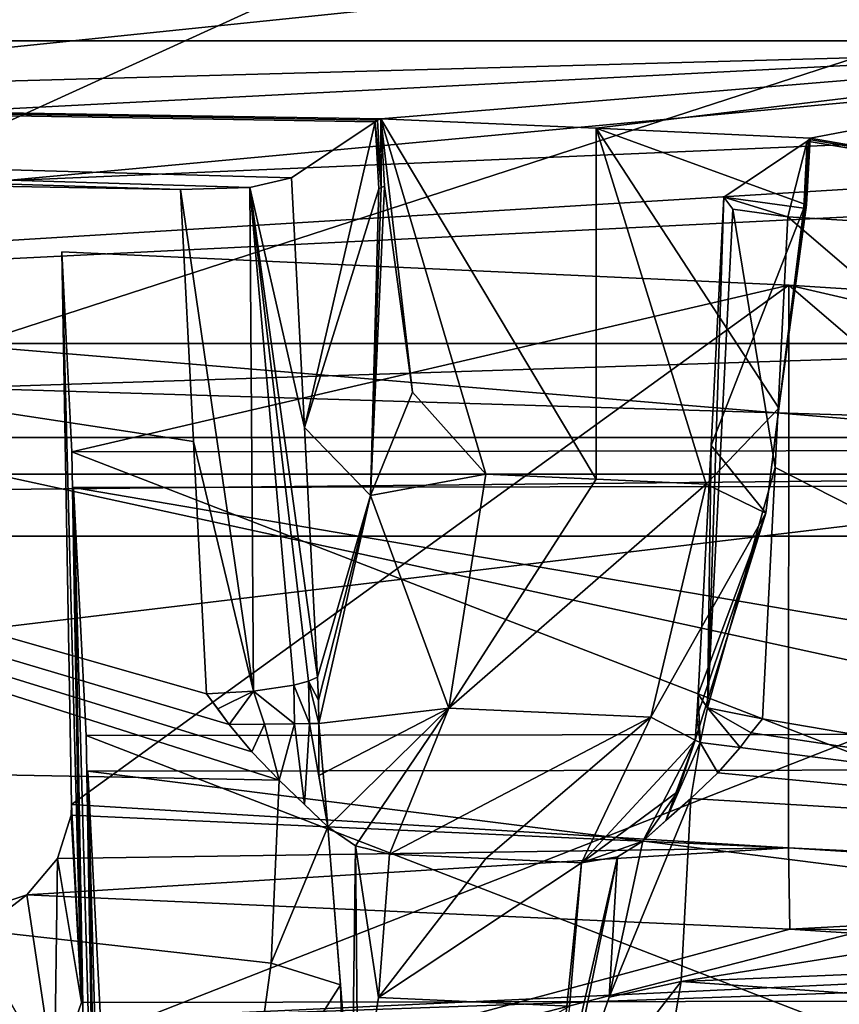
# Model space of a CAD drawing. Header units: millimetres. Extents: x -108 to 102, y -29 to 80.
# Tile 52 of 256: x -63.768 to -62.895, y 27.344 to 28.392. Entities that reach past the tile are written whole.
import ezdxf

# ---------------------------------------------------------------- set-up
doc = ezdxf.new("R2010")
doc.units = ezdxf.units.MM
doc.header["$LTSCALE"] = 65.185185
for name, color, linetype in [('1053', 7, 'CONTINUOUS'), ('1068', 7, 'CONTINUOUS'), ('115', 7, 'CONTINUOUS'), ('116', 7, 'CONTINUOUS'), ('1180', 7, 'CONTINUOUS'), ('1208', 7, 'CONTINUOUS'), ('121', 7, 'CONTINUOUS'), ('1213', 7, 'CONTINUOUS'), ('1226', 7, 'CONTINUOUS'), ('1498', 7, 'CONTINUOUS'), ('152', 7, 'CONTINUOUS'), ('1562', 7, 'CONTINUOUS'), ('158', 7, 'CONTINUOUS'), ('1580', 7, 'CONTINUOUS'), ('159', 7, 'CONTINUOUS'), ('1598', 7, 'CONTINUOUS'), ('1625', 7, 'CONTINUOUS'), ('164', 7, 'CONTINUOUS'), ('1695', 7, 'CONTINUOUS'), ('1704', 7, 'CONTINUOUS'), ('1768', 7, 'CONTINUOUS'), ('1769', 7, 'CONTINUOUS'), ('177', 7, 'CONTINUOUS'), ('181', 7, 'CONTINUOUS'), ('1842', 7, 'CONTINUOUS'), ('1848', 7, 'CONTINUOUS'), ('1907', 7, 'CONTINUOUS'), ('1952', 7, 'CONTINUOUS'), ('1965', 7, 'CONTINUOUS'), ('1989', 7, 'CONTINUOUS'), ('2073', 7, 'CONTINUOUS'), ('2180', 7, 'CONTINUOUS'), ('2194', 7, 'CONTINUOUS'), ('2242', 7, 'CONTINUOUS'), ('2275', 7, 'CONTINUOUS'), ('2286', 7, 'CONTINUOUS'), ('2327', 7, 'CONTINUOUS'), ('2388', 7, 'CONTINUOUS'), ('243', 7, 'CONTINUOUS'), ('249', 7, 'CONTINUOUS'), ('294', 7, 'CONTINUOUS'), ('327', 7, 'CONTINUOUS'), ('333', 7, 'CONTINUOUS'), ('351', 7, 'CONTINUOUS'), ('492', 7, 'CONTINUOUS'), ('499', 7, 'CONTINUOUS'), ('501', 7, 'CONTINUOUS'), ('574', 7, 'CONTINUOUS'), ('607', 7, 'CONTINUOUS'), ('621', 7, 'CONTINUOUS'), ('662', 7, 'CONTINUOUS'), ('722', 7, 'CONTINUOUS'), ('812', 7, 'CONTINUOUS'), ('825', 7, 'CONTINUOUS'), ('895', 7, 'CONTINUOUS'), ('995', 7, 'CONTINUOUS'), ('999', 7, 'CONTINUOUS')]:
    doc.layers.add(name, color=color, linetype=linetype)

msp = doc.modelspace()

# ---------------------------------------------------------------- linework, layer by layer
at = {"layer": '1053', "linetype": 'CONTINUOUS'}
for points in [[(-63.0533, 27.5626, 238.1404), (-63.0636, 27.3678, 238.1375), (-62.166, 27.5096, 237.8399), (-63.0533, 27.5626, 238.1404)], [(-63.0636, 27.3678, 238.1375), (-61.3158, 27.4407, 237.449), (-62.166, 27.5096, 237.8399), (-63.0636, 27.3678, 238.1375)], [(-61.3158, 27.4407, 237.449), (-63.0636, 27.3678, 238.1375), (-61.3336, 27.2464, 237.4492), (-61.3158, 27.4407, 237.449)], [(-63.0636, 27.3678, 238.1375), (-63.0936, 27.19, 238.0631), (-61.3336, 27.2464, 237.4492), (-63.0636, 27.3678, 238.1375)]]:
    msp.add_3dface(points, dxfattribs=at)
at = {"layer": '1068', "linetype": 'CONTINUOUS'}
for points in [[(-63.4782, 28.2239, 238.2366), (-63.4644, 27.9578, 238.2805), (-63.3892, 28.2836, 238.5754), (-63.4782, 28.2239, 238.2366)], [(-63.3892, 28.2836, 238.5754), (-63.4644, 27.9578, 238.2805), (-63.3855, 28.212, 238.5871), (-63.3892, 28.2836, 238.5754)], [(-63.3855, 28.212, 238.5871), (-63.4644, 27.9578, 238.2805), (-63.3942, 27.8854, 238.5439), (-63.3855, 28.212, 238.5871)], [(-63.4644, 27.9578, 238.2805), (-63.4506, 27.6921, 238.3242), (-63.3942, 27.8854, 238.5439), (-63.4644, 27.9578, 238.2805)], [(-63.3942, 27.8854, 238.5439), (-63.4506, 27.6921, 238.3242), (-63.4496, 27.6675, 238.3273), (-63.3942, 27.8854, 238.5439)], [(-63.4491, 27.6427, 238.3283), (-63.3942, 27.8854, 238.5439), (-63.4496, 27.6675, 238.3273), (-63.4491, 27.6427, 238.3283)]]:
    msp.add_3dface(points, dxfattribs=at)
at = {"layer": '115', "linetype": 'CONTINUOUS'}
for points in [[(-92.5, -10.5, 82.05), (-2.5, -10.5, 82.05), (-77.0303, 29.1675, 82.05), (-92.5, -10.5, 82.05)], [(-77.0303, 29.1675, 82.05), (-2.5, -10.5, 82.05), (-65.5001, 26, 82.05), (-77.0303, 29.1675, 82.05)], [(-65.5001, 26, 82.05), (-2.5, -10.5, 82.05), (-53.97, 29.1673, 82.05), (-65.5001, 26, 82.05)]]:
    msp.add_3dface(points, dxfattribs=at)
at = {"layer": '116', "linetype": 'CONTINUOUS'}
for points in [[(-92.5, -10.5, 80.05), (-2.5, 79.5, 80.05), (-2.5, -10.5, 80.05), (-92.5, -10.5, 80.05)], [(-2.5, 79.5, 80.05), (-92.5, -10.5, 80.05), (-61.3855, 28.8369, 80.05), (-2.5, 79.5, 80.05)], [(-61.3855, 28.8369, 80.05), (-92.5, -10.5, 80.05), (-65.5, 27.5, 80.05), (-61.3855, 28.8369, 80.05)]]:
    msp.add_3dface(points, dxfattribs=at)
at = {"layer": '1180', "linetype": 'CONTINUOUS'}
for points in [[(-63.7103, 27.8939, 236.3651), (-62.1895, 27.8962, 236.3782), (-63.6998, 27.3038, 236.4587), (-63.7103, 27.8939, 236.3651)], [(-62.1895, 27.8962, 236.3782), (-62.1998, 27.3061, 236.4716), (-63.6998, 27.3038, 236.4587), (-62.1895, 27.8962, 236.3782)]]:
    msp.add_3dface(points, dxfattribs=at)
at = {"layer": '1208', "linetype": 'CONTINUOUS'}
for points in [[(-63.0533, 27.5626, 238.1404), (-63.1043, 27.5174, 238.163), (-63.1401, 27.3513, 238.1556), (-63.0533, 27.5626, 238.1404)], [(-63.0636, 27.3678, 238.1375), (-63.0533, 27.5626, 238.1404), (-63.1401, 27.3513, 238.1556), (-63.0636, 27.3678, 238.1375)], [(-63.1043, 27.5174, 238.163), (-63.0533, 27.5626, 238.1404), (-63.0798, 27.5392, 238.1522), (-63.1043, 27.5174, 238.163)], [(-63.0936, 27.19, 238.0631), (-63.0636, 27.3678, 238.1375), (-63.1927, 27.2014, 238.0952), (-63.0936, 27.19, 238.0631)], [(-63.1927, 27.2014, 238.0952), (-63.0636, 27.3678, 238.1375), (-63.1401, 27.3513, 238.1556), (-63.1927, 27.2014, 238.0952)]]:
    msp.add_3dface(points, dxfattribs=at)
at = {"layer": '121', "linetype": 'CONTINUOUS'}
for points in [[(-61.3855, 28.8369, 80.05), (-65.5, 27.5, 80.05), (-61.3855, 28.8369, 82.05), (-61.3855, 28.8369, 80.05)], [(-61.3855, 28.8369, 82.05), (-65.5, 27.5, 80.05), (-65.5, 27.5, 82.05), (-61.3855, 28.8369, 82.05)]]:
    msp.add_3dface(points, dxfattribs=at)
at = {"layer": '1213', "linetype": 'CONTINUOUS'}
for points in [[(-63.7274, 27.4987, 237.8982), (-63.713, 27.5451, 237.8926), (-62.9493, 27.5101, 237.6939), (-63.7274, 27.4987, 237.8982)], [(-63.7602, 27.4603, 237.8983), (-63.7274, 27.4987, 237.8982), (-62.9493, 27.5101, 237.6939), (-63.7602, 27.4603, 237.8983)], [(-62.9476, 27.4234, 237.6887), (-63.7602, 27.4603, 237.8983), (-62.9493, 27.5101, 237.6939), (-62.9476, 27.4234, 237.6887)], [(-62.2077, 27.4629, 237.4263), (-62.9476, 27.4234, 237.6887), (-62.9493, 27.5101, 237.6939), (-62.2077, 27.4629, 237.4263)], [(-62.2077, 27.4629, 237.4263), (-62.1944, 27.4171, 237.4231), (-62.9476, 27.4234, 237.6887), (-62.2077, 27.4629, 237.4263)], [(-62.1944, 27.4171, 237.4231), (-62.1601, 27.3726, 237.401), (-62.9476, 27.4234, 237.6887), (-62.1944, 27.4171, 237.4231)]]:
    msp.add_3dface(points, dxfattribs=at)
at = {"layer": '1226', "linetype": 'CONTINUOUS'}
for points in [[(-63.7229, 28.1449, 237.789), (-63.7122, 27.9319, 236.5809), (-62.949, 28.1095, 237.5881), (-63.7229, 28.1449, 237.789)], [(-63.7122, 27.9319, 236.5809), (-62.1914, 27.9342, 236.594), (-62.949, 28.1095, 237.5881), (-63.7122, 27.9319, 236.5809)], [(-62.1914, 27.9342, 236.594), (-62.1978, 28.0616, 237.3165), (-62.949, 28.1095, 237.5881), (-62.1914, 27.9342, 236.594)]]:
    msp.add_3dface(points, dxfattribs=at)
at = {"layer": '1498', "linetype": 'CONTINUOUS'}
for points in [[(-63.4604, 27.6877, 238.3004), (-63.476, 27.6835, 238.28), (-63.4591, 27.6426, 238.304), (-63.4604, 27.6877, 238.3004)], [(-63.4506, 27.6921, 238.3242), (-63.4604, 27.6877, 238.3004), (-63.4496, 27.6675, 238.3273), (-63.4506, 27.6921, 238.3242)], [(-63.4604, 27.6877, 238.3004), (-63.4491, 27.6427, 238.3283), (-63.4496, 27.6675, 238.3273), (-63.4604, 27.6877, 238.3004)], [(-63.4491, 27.6427, 238.3283), (-63.4604, 27.6877, 238.3004), (-63.4591, 27.6426, 238.304), (-63.4491, 27.6427, 238.3283)], [(-63.5189, 27.6771, 238.2549), (-63.569, 27.6743, 238.2536), (-63.5569, 27.6582, 238.2537), (-63.5189, 27.6771, 238.2549)], [(-63.5447, 27.6416, 238.2539), (-63.5189, 27.6771, 238.2549), (-63.5569, 27.6582, 238.2537), (-63.5447, 27.6416, 238.2539)], [(-63.507, 27.642, 238.2617), (-63.5189, 27.6771, 238.2549), (-63.5447, 27.6416, 238.2539), (-63.507, 27.642, 238.2617)], [(-63.476, 27.6835, 238.28), (-63.5189, 27.6771, 238.2549), (-63.475, 27.6423, 238.2832), (-63.476, 27.6835, 238.28)], [(-63.475, 27.6423, 238.2832), (-63.5189, 27.6771, 238.2549), (-63.507, 27.642, 238.2617), (-63.475, 27.6423, 238.2832)], [(-63.4591, 27.6426, 238.304), (-63.476, 27.6835, 238.28), (-63.475, 27.6423, 238.2832), (-63.4591, 27.6426, 238.304)]]:
    msp.add_3dface(points, dxfattribs=at)
at = {"layer": '152', "color": 7, "linetype": 'CONTINUOUS', "true_color": 0x0303ff}
for points in [[(-65.5, 29.4613, 216.576), (-65.5, 28.2795, 216.7844), (-61.6834, 28.3845, 217.3797), (-65.5, 29.4613, 216.576)], [(-58.2409, 28.6891, 219.1072), (-65.5, 29.4613, 216.576), (-61.6834, 28.3845, 217.3797), (-58.2409, 28.6891, 219.1072)]]:
    msp.add_3dface(points, dxfattribs=at)
at = {"layer": '1562', "linetype": 'CONTINUOUS'}
for points in [[(-63.0487, 27.6248, 238.2264), (-63.0669, 27.5703, 238.2027), (-63.1043, 27.5174, 238.163), (-63.0487, 27.6248, 238.2264)], [(-63.0487, 27.6248, 238.2264), (-63.1043, 27.5174, 238.163), (-63.0798, 27.5392, 238.1522), (-63.0487, 27.6248, 238.2264)], [(-63.0434, 27.6224, 238.1626), (-63.0487, 27.6248, 238.2264), (-63.0798, 27.5392, 238.1522), (-63.0434, 27.6224, 238.1626)], [(-63.0533, 27.5626, 238.1404), (-63.0434, 27.6224, 238.1626), (-63.0798, 27.5392, 238.1522), (-63.0533, 27.5626, 238.1404)], [(-63.0434, 27.6224, 238.1626), (-63.0533, 27.5626, 238.1404), (-63.0246, 27.5902, 238.1272), (-63.0434, 27.6224, 238.1626)], [(-63.0008, 27.6172, 238.1153), (-63.0434, 27.6224, 238.1626), (-63.0246, 27.5902, 238.1272), (-63.0008, 27.6172, 238.1153)]]:
    msp.add_3dface(points, dxfattribs=at)
at = {"layer": '158', "color": 7, "linetype": 'CONTINUOUS', "true_color": 0x0303ff}
for points in [[(-65.5, 28, 94.05), (-65.5, 28.4, 94.45), (-61.9144, 29.565, 94.45), (-65.5, 28, 94.05)], [(-65.5, 28, 94.05), (-61.9144, 29.565, 94.45), (-61.6793, 29.2415, 94.05), (-65.5, 28, 94.05)]]:
    msp.add_3dface(points, dxfattribs=at)
at = {"layer": '1580', "linetype": 'CONTINUOUS'}
for points in [[(-62.2019, 27.3478, 236.7079), (-62.1914, 27.9342, 236.594), (-63.7122, 27.9319, 236.5809), (-62.2019, 27.3478, 236.7079)], [(-63.7019, 27.3455, 236.695), (-62.2019, 27.3478, 236.7079), (-63.7122, 27.9319, 236.5809), (-63.7019, 27.3455, 236.695)]]:
    msp.add_3dface(points, dxfattribs=at)
at = {"layer": '159', "color": 7, "linetype": 'CONTINUOUS', "true_color": 0x0303ff}
for points in [[(-65.5, 28, 82.55), (-65.5, 28, 94.05), (-61.6793, 29.2415, 94.05), (-65.5, 28, 82.55)], [(-65.5, 28, 82.55), (-61.6793, 29.2415, 94.05), (-61.6793, 29.2415, 82.55), (-65.5, 28, 82.55)]]:
    msp.add_3dface(points, dxfattribs=at)
at = {"layer": '1598', "linetype": 'CONTINUOUS'}
for points in [[(-63.2716, 27.499, 238.212), (-63.374, 27.5035, 238.2374), (-63.3856, 27.3507, 238.2164), (-63.2716, 27.499, 238.212)], [(-63.1695, 27.4943, 238.1853), (-63.2716, 27.499, 238.212), (-63.3856, 27.3507, 238.2164), (-63.1695, 27.4943, 238.1853)], [(-63.1695, 27.4943, 238.1853), (-63.3856, 27.3507, 238.2164), (-63.1822, 27.3416, 238.1646), (-63.1695, 27.4943, 238.1853)], [(-63.3856, 27.3507, 238.2164), (-63.4074, 27.2123, 238.151), (-63.1822, 27.3416, 238.1646), (-63.3856, 27.3507, 238.2164)]]:
    msp.add_3dface(points, dxfattribs=at)
at = {"layer": '1625', "linetype": 'CONTINUOUS'}
for points in [[(-62.9328, 28.1916, 238.4718), (-62.9292, 28.2629, 238.4582), (-62.9273, 28.2645, 238.467), (-62.9328, 28.1916, 238.4718)], [(-62.931, 28.1932, 238.4806), (-62.9328, 28.1916, 238.4718), (-62.9273, 28.2645, 238.467), (-62.931, 28.1932, 238.4806)], [(-62.9299, 28.1949, 238.4895), (-62.931, 28.1932, 238.4806), (-62.9262, 28.2661, 238.4758), (-62.9299, 28.1949, 238.4895)], [(-62.9262, 28.2661, 238.4758), (-62.931, 28.1932, 238.4806), (-62.9273, 28.2645, 238.467), (-62.9262, 28.2661, 238.4758)]]:
    msp.add_3dface(points, dxfattribs=at)
at = {"layer": '164', "linetype": 'CONTINUOUS'}
for points in [[(-61.3855, 28.8369, 82.05), (-65.5, 27.5, 82.05), (-61.6793, 29.2415, 82.55), (-61.3855, 28.8369, 82.05)], [(-65.5, 27.5, 82.05), (-65.5, 28, 82.55), (-61.6793, 29.2415, 82.55), (-65.5, 27.5, 82.05)]]:
    msp.add_3dface(points, dxfattribs=at)
at = {"layer": '1695', "linetype": 'CONTINUOUS'}
for points in [[(-63.5966, 28.2113, 238.1651), (-65.5777, 28.247, 238.3676), (-63.5828, 27.943, 238.2093), (-63.5966, 28.2113, 238.1651)], [(-63.569, 27.6743, 238.2536), (-63.5828, 27.943, 238.2093), (-65.5777, 28.247, 238.3676), (-63.569, 27.6743, 238.2536)], [(-63.5447, 27.6416, 238.2539), (-63.569, 27.6743, 238.2536), (-65.5777, 28.247, 238.3676), (-63.5447, 27.6416, 238.2539)], [(-63.5206, 27.6125, 238.2535), (-63.5447, 27.6416, 238.2539), (-65.5777, 28.247, 238.3676), (-63.5206, 27.6125, 238.2535)], [(-63.4914, 27.5823, 238.252), (-63.5206, 27.6125, 238.2535), (-65.5777, 28.247, 238.3676), (-63.4914, 27.5823, 238.252)], [(-65.5777, 27.6221, 238.4778), (-63.4914, 27.5823, 238.252), (-65.5777, 28.247, 238.3676), (-65.5777, 27.6221, 238.4778)], [(-63.569, 27.6743, 238.2536), (-63.5447, 27.6416, 238.2539), (-63.5569, 27.6582, 238.2537), (-63.569, 27.6743, 238.2536)]]:
    msp.add_3dface(points, dxfattribs=at)
at = {"layer": '1704', "linetype": 'CONTINUOUS'}
for points in [[(-62.1645, 27.3992, 233.5595), (-62.1743, 27.594, 234.6647), (-63.6951, 27.5917, 234.6516), (-62.1645, 27.3992, 233.5595)], [(-62.1645, 27.3992, 233.5595), (-63.6951, 27.5917, 234.6516), (-63.6818, 27.3277, 233.1539), (-62.1645, 27.3992, 233.5595)], [(-62.3991, 27.3732, 233.4121), (-62.1645, 27.3992, 233.5595), (-63.6818, 27.3277, 233.1539), (-62.3991, 27.3732, 233.4121)], [(-62.5174, 27.3294, 233.1639), (-62.3991, 27.3732, 233.4121), (-63.6818, 27.3277, 233.1539), (-62.5174, 27.3294, 233.1639)]]:
    msp.add_3dface(points, dxfattribs=at)
at = {"layer": '1768', "linetype": 'CONTINUOUS'}
for points in [[(-62.9498, 28.1822, 238.0004), (-62.9634, 27.9152, 238.0516), (-62.166, 27.5096, 237.8399), (-62.9498, 28.1822, 238.0004)], [(-62.9498, 28.1822, 238.0004), (-62.166, 27.5096, 237.8399), (-62.166, 28.1345, 237.7297), (-62.9498, 28.1822, 238.0004)], [(-62.9634, 27.9152, 238.0516), (-62.9769, 27.6477, 238.1028), (-62.166, 27.5096, 237.8399), (-62.9634, 27.9152, 238.0516)], [(-62.9769, 27.6477, 238.1028), (-62.9888, 27.6326, 238.1091), (-62.166, 27.5096, 237.8399), (-62.9769, 27.6477, 238.1028)], [(-62.9888, 27.6326, 238.1091), (-63.0008, 27.6172, 238.1153), (-62.166, 27.5096, 237.8399), (-62.9888, 27.6326, 238.1091)], [(-62.166, 27.5096, 237.8399), (-63.0008, 27.6172, 238.1153), (-63.0246, 27.5902, 238.1272), (-62.166, 27.5096, 237.8399)], [(-63.0533, 27.5626, 238.1404), (-62.166, 27.5096, 237.8399), (-63.0246, 27.5902, 238.1272), (-63.0533, 27.5626, 238.1404)]]:
    msp.add_3dface(points, dxfattribs=at)
at = {"layer": '1769', "linetype": 'CONTINUOUS'}
for points in [[(-63.7124, 27.5563, 237.8905), (-63.7019, 27.3455, 236.695), (-63.7229, 28.1449, 237.789), (-63.7124, 27.5563, 237.8905)], [(-63.7019, 27.3455, 236.695), (-63.7122, 27.9319, 236.5809), (-63.7229, 28.1449, 237.789), (-63.7019, 27.3455, 236.695)]]:
    msp.add_3dface(points, dxfattribs=at)
at = {"layer": '177', "color": 7, "linetype": 'CONTINUOUS', "true_color": 0x0303ff}
for points in [[(-61.6834, 28.3845, 217.3797), (-65.5, 28.2795, 216.7844), (-59.8531, 27.0497, 217.1761), (-61.6834, 28.3845, 217.3797)], [(-65.5, 28.2795, 216.7844), (-65.5, 26.357, 215.6745), (-59.8531, 27.0497, 217.1761), (-65.5, 28.2795, 216.7844)]]:
    msp.add_3dface(points, dxfattribs=at)
at = {"layer": '181', "linetype": 'CONTINUOUS'}
for points in [[(-56.25, 28.1655, 89.05), (-54.0546, 29.6841, 131.2217), (-65.5, 26.7471, 131.2235), (-56.25, 28.1655, 89.05)], [(-54.1065, 29.6084, 180.4352), (-65.5, 26.6369, 180.4357), (-54.0546, 29.6841, 131.2217), (-54.1065, 29.6084, 180.4352)], [(-54.0546, 29.6841, 131.2217), (-65.5, 26.6369, 180.4357), (-65.5, 26.7471, 131.2235), (-54.0546, 29.6841, 131.2217)], [(-59.8531, 27.0497, 217.1761), (-65.5, 26.357, 215.6745), (-54.1065, 29.6084, 180.4352), (-59.8531, 27.0497, 217.1761)], [(-54.1065, 29.6084, 180.4352), (-65.5, 26.357, 215.6745), (-65.5, 26.6369, 180.4357), (-54.1065, 29.6084, 180.4352)], [(-65.5001, 26, 82.05), (-53.97, 29.1673, 82.05), (-60.1003, 26.8208, 87.4683), (-65.5001, 26, 82.05)], [(-56.8683, 27.9394, 90.5992), (-56.25, 28.1655, 89.05), (-65.5, 26.7471, 131.2235), (-56.8683, 27.9394, 90.5992)], [(-57.5998, 27.6696, 91.1121), (-56.8683, 27.9394, 90.5992), (-65.5, 26.7471, 131.2235), (-57.5998, 27.6696, 91.1121)], [(-58.4847, 27.3713, 91.2999), (-57.5998, 27.6696, 91.1121), (-65.5, 26.7471, 131.2235), (-58.4847, 27.3713, 91.2999)], [(-59.3642, 27.1056, 91.1274), (-58.4847, 27.3713, 91.2999), (-65.5, 26.7471, 131.2235), (-59.3642, 27.1056, 91.1274)]]:
    msp.add_3dface(points, dxfattribs=at)
at = {"layer": '1842', "linetype": 'CONTINUOUS'}
for points in [[(-63.4398, 27.5324, 238.2485), (-63.4914, 27.5823, 238.252), (-63.5, 27.3874, 238.2487), (-63.4398, 27.5324, 238.2485)], [(-63.4914, 27.5823, 238.252), (-63.4398, 27.5324, 238.2485), (-63.4645, 27.5564, 238.2502), (-63.4914, 27.5823, 238.252)], [(-63.426, 27.3642, 238.2284), (-63.4398, 27.5324, 238.2485), (-63.5, 27.3874, 238.2487), (-63.426, 27.3642, 238.2284)], [(-63.5244, 27.2093, 238.1729), (-63.426, 27.3642, 238.2284), (-63.5, 27.3874, 238.2487), (-63.5244, 27.2093, 238.1729)], [(-63.4214, 27.2116, 238.1535), (-63.426, 27.3642, 238.2284), (-63.5244, 27.2093, 238.1729), (-63.4214, 27.2116, 238.1535)]]:
    msp.add_3dface(points, dxfattribs=at)
at = {"layer": '1848', "linetype": 'CONTINUOUS'}
for points in [[(-63.7124, 27.5563, 237.8905), (-63.7229, 28.1449, 237.789), (-62.949, 28.1095, 237.5881), (-63.7124, 27.5563, 237.8905)], [(-62.9493, 27.5101, 237.6939), (-63.7124, 27.5563, 237.8905), (-62.949, 28.1095, 237.5881), (-62.9493, 27.5101, 237.6939)], [(-62.2083, 27.4741, 237.4245), (-62.9493, 27.5101, 237.6939), (-62.949, 28.1095, 237.5881), (-62.2083, 27.4741, 237.4245)], [(-62.1978, 28.0616, 237.3165), (-62.2083, 27.4741, 237.4245), (-62.949, 28.1095, 237.5881), (-62.1978, 28.0616, 237.3165)], [(-63.713, 27.5451, 237.8926), (-63.7124, 27.5563, 237.8905), (-62.9493, 27.5101, 237.6939), (-63.713, 27.5451, 237.8926)], [(-62.2083, 27.4741, 237.4245), (-62.2077, 27.4629, 237.4263), (-62.9493, 27.5101, 237.6939), (-62.2083, 27.4741, 237.4245)]]:
    msp.add_3dface(points, dxfattribs=at)
at = {"layer": '1907', "linetype": 'CONTINUOUS'}
for points in [[(-63.3892, 28.2836, 238.5754), (-63.3829, 28.2135, 238.5957), (-63.3866, 28.2851, 238.5839), (-63.3892, 28.2836, 238.5754)], [(-63.3892, 28.2836, 238.5754), (-63.3855, 28.212, 238.5871), (-63.3829, 28.2135, 238.5957), (-63.3892, 28.2836, 238.5754)], [(-63.3829, 28.2135, 238.5957), (-63.3831, 28.2866, 238.5922), (-63.3866, 28.2851, 238.5839), (-63.3829, 28.2135, 238.5957)], [(-63.3794, 28.215, 238.6039), (-63.3831, 28.2866, 238.5922), (-63.3829, 28.2135, 238.5957), (-63.3794, 28.215, 238.6039)]]:
    msp.add_3dface(points, dxfattribs=at)
at = {"layer": '1952', "linetype": 'CONTINUOUS'}
for points in [[(-63.2715, 27.908, 238.6319), (-63.1539, 27.9028, 238.6028), (-63.3831, 28.2866, 238.5922), (-63.2715, 27.908, 238.6319)], [(-63.2715, 27.908, 238.6319), (-63.3831, 28.2866, 238.5922), (-63.3494, 27.9955, 238.6355), (-63.2715, 27.908, 238.6319)], [(-63.3831, 28.2866, 238.5922), (-63.1539, 27.9028, 238.6028), (-63.1539, 28.2768, 238.5369), (-63.3831, 28.2866, 238.5922)], [(-63.3831, 28.2866, 238.5922), (-63.3794, 28.215, 238.6039), (-63.3494, 27.9955, 238.6355), (-63.3831, 28.2866, 238.5922)], [(-63.1539, 27.9028, 238.6028), (-63.0368, 27.8974, 238.5722), (-63.1539, 28.2768, 238.5369), (-63.1539, 27.9028, 238.6028)], [(-63.0368, 27.8974, 238.5722), (-62.9596, 27.9783, 238.5362), (-63.1539, 28.2768, 238.5369), (-63.0368, 27.8974, 238.5722)], [(-62.9596, 27.9783, 238.5362), (-62.9299, 28.1949, 238.4895), (-63.1539, 28.2768, 238.5369), (-62.9596, 27.9783, 238.5362)], [(-62.9299, 28.1949, 238.4895), (-62.9262, 28.2661, 238.4758), (-63.1539, 28.2768, 238.5369), (-62.9299, 28.1949, 238.4895)]]:
    msp.add_3dface(points, dxfattribs=at)
at = {"layer": '1965', "linetype": 'CONTINUOUS'}
for points in [[(-63.697, 27.6298, 234.8674), (-63.7103, 27.8939, 236.3651), (-63.6867, 27.0433, 234.9815), (-63.697, 27.6298, 234.8674)], [(-63.7103, 27.8939, 236.3651), (-63.6998, 27.3038, 236.4587), (-63.6867, 27.0433, 234.9815), (-63.7103, 27.8939, 236.3651)]]:
    msp.add_3dface(points, dxfattribs=at)
at = {"layer": '1989', "linetype": 'CONTINUOUS'}
for points in [[(-63.4914, 27.5823, 238.252), (-65.5777, 27.6221, 238.4778), (-63.5, 27.3874, 238.2487), (-63.4914, 27.5823, 238.252)], [(-65.5777, 27.6221, 238.4778), (-65.5764, 27.2485, 238.3949), (-63.5244, 27.2093, 238.1729), (-65.5777, 27.6221, 238.4778)], [(-65.5777, 27.6221, 238.4778), (-63.5244, 27.2093, 238.1729), (-63.5, 27.3874, 238.2487), (-65.5777, 27.6221, 238.4778)]]:
    msp.add_3dface(points, dxfattribs=at)
at = {"layer": '2073', "linetype": 'CONTINUOUS'}
msp.add_3dface([(-65.5, 28.1852, 240.5112), (-61.3693, 28.6117, 240.436), (-69.9739, 30.0127, 240.189), (-65.5, 28.1852, 240.5112)], dxfattribs=at)
at = {"layer": '2180', "linetype": 'CONTINUOUS'}
for points in [[(-63.3942, 27.8854, 238.5439), (-63.3794, 28.215, 238.6039), (-63.3829, 28.2135, 238.5957), (-63.3942, 27.8854, 238.5439)], [(-63.3794, 28.215, 238.6039), (-63.3942, 27.8854, 238.5439), (-63.3494, 27.9955, 238.6355), (-63.3794, 28.215, 238.6039)], [(-63.3855, 28.212, 238.5871), (-63.3942, 27.8854, 238.5439), (-63.3829, 28.2135, 238.5957), (-63.3855, 28.212, 238.5871)], [(-63.3942, 27.8854, 238.5439), (-63.2715, 27.908, 238.6319), (-63.3494, 27.9955, 238.6355), (-63.3942, 27.8854, 238.5439)], [(-63.3107, 27.6588, 238.4808), (-63.2715, 27.908, 238.6319), (-63.3942, 27.8854, 238.5439), (-63.3107, 27.6588, 238.4808)], [(-63.3107, 27.6588, 238.4808), (-63.3942, 27.8854, 238.5439), (-63.4491, 27.6427, 238.3283), (-63.3107, 27.6588, 238.4808)], [(-63.4398, 27.5324, 238.2485), (-63.3107, 27.6588, 238.4808), (-63.4491, 27.5874, 238.3), (-63.4398, 27.5324, 238.2485)], [(-63.3107, 27.6588, 238.4808), (-63.4491, 27.6427, 238.3283), (-63.4491, 27.5874, 238.3), (-63.3107, 27.6588, 238.4808)], [(-63.3107, 27.6588, 238.4808), (-63.4398, 27.5324, 238.2485), (-63.4102, 27.5122, 238.2449), (-63.3107, 27.6588, 238.4808)], [(-63.374, 27.5035, 238.2374), (-63.3107, 27.6588, 238.4808), (-63.4102, 27.5122, 238.2449), (-63.374, 27.5035, 238.2374)]]:
    msp.add_3dface(points, dxfattribs=at)
at = {"layer": '2194', "linetype": 'CONTINUOUS'}
for points in [[(-63.5966, 28.2113, 238.1651), (-63.5227, 28.2134, 238.1774), (-68.6211, 28.3696, 239.0628), (-63.5966, 28.2113, 238.1651)], [(-63.5966, 28.2113, 238.1651), (-68.6211, 28.3696, 239.0628), (-65.5777, 28.247, 238.3676), (-63.5966, 28.2113, 238.1651)], [(-63.5227, 28.2134, 238.1774), (-63.4782, 28.2239, 238.2366), (-68.6211, 28.3696, 239.0628), (-63.5227, 28.2134, 238.1774)], [(-68.6211, 28.3696, 239.0628), (-63.4782, 28.2239, 238.2366), (-63.3892, 28.2836, 238.5754), (-68.6211, 28.3696, 239.0628)], [(-62.3789, 28.3696, 239.0628), (-68.6211, 28.3696, 239.0628), (-63.3831, 28.2866, 238.5922), (-62.3789, 28.3696, 239.0628)], [(-68.6211, 28.3696, 239.0628), (-63.3892, 28.2836, 238.5754), (-63.3866, 28.2851, 238.5839), (-68.6211, 28.3696, 239.0628)], [(-63.3831, 28.2866, 238.5922), (-68.6211, 28.3696, 239.0628), (-63.3866, 28.2851, 238.5839), (-63.3831, 28.2866, 238.5922)], [(-62.3789, 28.3696, 239.0628), (-63.3831, 28.2866, 238.5922), (-63.1539, 28.2768, 238.5369), (-62.3789, 28.3696, 239.0628)], [(-62.9262, 28.2661, 238.4758), (-62.3789, 28.3696, 239.0628), (-63.1539, 28.2768, 238.5369), (-62.9262, 28.2661, 238.4758)], [(-62.3789, 28.3696, 239.0628), (-62.9262, 28.2661, 238.4758), (-62.166, 28.1345, 237.7297), (-62.3789, 28.3696, 239.0628)], [(-62.9292, 28.2629, 238.4582), (-63.0181, 28.2032, 238.1195), (-62.9498, 28.1822, 238.0004), (-62.9292, 28.2629, 238.4582)], [(-62.9292, 28.2629, 238.4582), (-62.9498, 28.1822, 238.0004), (-62.166, 28.1345, 237.7297), (-62.9292, 28.2629, 238.4582)], [(-62.9273, 28.2645, 238.467), (-62.9292, 28.2629, 238.4582), (-62.166, 28.1345, 237.7297), (-62.9273, 28.2645, 238.467)], [(-62.9262, 28.2661, 238.4758), (-62.9273, 28.2645, 238.467), (-62.166, 28.1345, 237.7297), (-62.9262, 28.2661, 238.4758)], [(-62.9498, 28.1822, 238.0004), (-63.0181, 28.2032, 238.1195), (-63.0084, 28.1903, 238.0464), (-62.9498, 28.1822, 238.0004)]]:
    msp.add_3dface(points, dxfattribs=at)
at = {"layer": '2242', "linetype": 'CONTINUOUS'}
for points in [[(-63.1043, 27.5174, 238.163), (-63.1314, 27.5006, 238.1737), (-63.1401, 27.3513, 238.1556), (-63.1043, 27.5174, 238.163)], [(-63.1314, 27.5006, 238.1737), (-63.1695, 27.4943, 238.1853), (-63.1995, 27.2026, 238.0977), (-63.1314, 27.5006, 238.1737)], [(-63.1927, 27.2014, 238.0952), (-63.1314, 27.5006, 238.1737), (-63.1995, 27.2026, 238.0977), (-63.1927, 27.2014, 238.0952)], [(-63.1314, 27.5006, 238.1737), (-63.1927, 27.2014, 238.0952), (-63.1401, 27.3513, 238.1556), (-63.1314, 27.5006, 238.1737)], [(-63.1695, 27.4943, 238.1853), (-63.1822, 27.3416, 238.1646), (-63.1995, 27.2026, 238.0977), (-63.1695, 27.4943, 238.1853)]]:
    msp.add_3dface(points, dxfattribs=at)
at = {"layer": '2275', "linetype": 'CONTINUOUS'}
for points in [[(-63.507, 27.642, 238.2617), (-63.5447, 27.6416, 238.2539), (-63.5206, 27.6125, 238.2535), (-63.507, 27.642, 238.2617)], [(-63.507, 27.642, 238.2617), (-63.5206, 27.6125, 238.2535), (-63.4914, 27.5823, 238.252), (-63.507, 27.642, 238.2617)], [(-63.475, 27.6423, 238.2832), (-63.507, 27.642, 238.2617), (-63.4914, 27.5823, 238.252), (-63.475, 27.6423, 238.2832)], [(-63.475, 27.6423, 238.2832), (-63.4914, 27.5823, 238.252), (-63.4645, 27.5564, 238.2502), (-63.475, 27.6423, 238.2832)], [(-63.4591, 27.6426, 238.304), (-63.475, 27.6423, 238.2832), (-63.4645, 27.5564, 238.2502), (-63.4591, 27.6426, 238.304)], [(-63.4398, 27.5324, 238.2485), (-63.4591, 27.6426, 238.304), (-63.4645, 27.5564, 238.2502), (-63.4398, 27.5324, 238.2485)], [(-63.4398, 27.5324, 238.2485), (-63.4491, 27.6427, 238.3283), (-63.4591, 27.6426, 238.304), (-63.4398, 27.5324, 238.2485)], [(-63.4491, 27.6427, 238.3283), (-63.4398, 27.5324, 238.2485), (-63.4491, 27.5874, 238.3), (-63.4491, 27.6427, 238.3283)]]:
    msp.add_3dface(points, dxfattribs=at)
at = {"layer": '2286', "linetype": 'CONTINUOUS'}
for points in [[(-62.1762, 27.6321, 234.8805), (-63.697, 27.6298, 234.8674), (-62.1867, 27.0456, 234.9944), (-62.1762, 27.6321, 234.8805)], [(-63.697, 27.6298, 234.8674), (-63.6867, 27.0433, 234.9815), (-62.1867, 27.0456, 234.9944), (-63.697, 27.6298, 234.8674)]]:
    msp.add_3dface(points, dxfattribs=at)
at = {"layer": '2327', "linetype": 'CONTINUOUS'}
for points in [[(-63.6951, 27.5917, 234.6516), (-63.6846, 27.0017, 234.7452), (-63.6715, 26.7412, 233.268), (-63.6951, 27.5917, 234.6516)], [(-63.6951, 27.5917, 234.6516), (-63.6715, 26.7412, 233.268), (-63.6818, 27.3277, 233.1539), (-63.6951, 27.5917, 234.6516)]]:
    msp.add_3dface(points, dxfattribs=at)
at = {"layer": '2388', "linetype": 'CONTINUOUS'}
for points in [[(-65.5126, 28.0511, 217.6878), (-59.3864, 28.3567, 219.4207), (-62.1007, 27.9471, 218.7605), (-65.5126, 28.0511, 217.6878)], [(-65.5126, 28.0511, 217.6878), (-62.1007, 27.9471, 218.7605), (-68.8993, 27.9471, 218.7605), (-65.5126, 28.0511, 217.6878)]]:
    msp.add_3dface(points, dxfattribs=at)
at = {"layer": '243', "linetype": 'CONTINUOUS'}
for points in [[(-62.1762, 27.6321, 234.8805), (-62.1895, 27.8962, 236.3782), (-63.7103, 27.8939, 236.3651), (-62.1762, 27.6321, 234.8805)], [(-63.697, 27.6298, 234.8674), (-62.1762, 27.6321, 234.8805), (-63.7103, 27.8939, 236.3651), (-63.697, 27.6298, 234.8674)]]:
    msp.add_3dface(points, dxfattribs=at)
at = {"layer": '249', "linetype": 'CONTINUOUS'}
for points in [[(-63.4782, 28.2239, 238.2366), (-63.5227, 28.2134, 238.1774), (-63.4644, 27.9578, 238.2805), (-63.4782, 28.2239, 238.2366)], [(-63.5966, 28.2113, 238.1651), (-63.5189, 27.6771, 238.2549), (-63.5227, 28.2134, 238.1774), (-63.5966, 28.2113, 238.1651)], [(-63.5828, 27.943, 238.2093), (-63.5189, 27.6771, 238.2549), (-63.5966, 28.2113, 238.1651), (-63.5828, 27.943, 238.2093)], [(-63.4604, 27.6877, 238.3004), (-63.4506, 27.6921, 238.3242), (-63.5227, 28.2134, 238.1774), (-63.4604, 27.6877, 238.3004)], [(-63.4506, 27.6921, 238.3242), (-63.4644, 27.9578, 238.2805), (-63.5227, 28.2134, 238.1774), (-63.4506, 27.6921, 238.3242)], [(-63.476, 27.6835, 238.28), (-63.4604, 27.6877, 238.3004), (-63.5227, 28.2134, 238.1774), (-63.476, 27.6835, 238.28)], [(-63.5189, 27.6771, 238.2549), (-63.476, 27.6835, 238.28), (-63.5227, 28.2134, 238.1774), (-63.5189, 27.6771, 238.2549)], [(-63.569, 27.6743, 238.2536), (-63.5189, 27.6771, 238.2549), (-63.5828, 27.943, 238.2093), (-63.569, 27.6743, 238.2536)]]:
    msp.add_3dface(points, dxfattribs=at)
at = {"layer": '294', "linetype": 'CONTINUOUS'}
for points in [[(-63.2715, 27.908, 238.6319), (-63.3107, 27.6588, 238.4808), (-63.1539, 27.9028, 238.6028), (-63.2715, 27.908, 238.6319)], [(-63.1539, 27.9028, 238.6028), (-63.3107, 27.6588, 238.4808), (-63.0368, 27.8974, 238.5722), (-63.1539, 27.9028, 238.6028)], [(-63.0368, 27.8974, 238.5722), (-63.3107, 27.6588, 238.4808), (-63.0956, 27.6493, 238.4262), (-63.0368, 27.8974, 238.5722)], [(-63.3107, 27.6588, 238.4808), (-63.374, 27.5035, 238.2374), (-63.0956, 27.6493, 238.4262), (-63.3107, 27.6588, 238.4808)], [(-63.0956, 27.6493, 238.4262), (-63.374, 27.5035, 238.2374), (-63.2716, 27.499, 238.212), (-63.0956, 27.6493, 238.4262)], [(-63.1695, 27.4943, 238.1853), (-63.0956, 27.6493, 238.4262), (-63.2716, 27.499, 238.212), (-63.1695, 27.4943, 238.1853)]]:
    msp.add_3dface(points, dxfattribs=at)
at = {"layer": '327', "linetype": 'CONTINUOUS'}
for points in [[(-63.7852, 28.2205, 217.7884), (-60.2527, 28.3725, 218.9176), (-65.5126, 28.0511, 217.6878), (-63.7852, 28.2205, 217.7884)], [(-65.5126, 28.0511, 217.6878), (-60.2527, 28.3725, 218.9176), (-59.3864, 28.3567, 219.4207), (-65.5126, 28.0511, 217.6878)]]:
    msp.add_3dface(points, dxfattribs=at)
at = {"layer": '333', "linetype": 'CONTINUOUS'}
for points in [[(-62.9328, 28.1916, 238.4718), (-63.0181, 28.2032, 238.1195), (-62.9292, 28.2629, 238.4582), (-62.9328, 28.1916, 238.4718)], [(-63.0317, 27.9388, 238.1702), (-63.0181, 28.2032, 238.1195), (-62.9328, 28.1916, 238.4718), (-63.0317, 27.9388, 238.1702)], [(-62.9734, 27.8665, 238.4367), (-63.0317, 27.9388, 238.1702), (-62.9328, 28.1916, 238.4718), (-62.9734, 27.8665, 238.4367)], [(-63.0452, 27.6739, 238.221), (-63.0317, 27.9388, 238.1702), (-62.9734, 27.8665, 238.4367), (-63.0452, 27.6739, 238.221)], [(-63.0487, 27.6248, 238.2264), (-63.0467, 27.6494, 238.2247), (-62.9734, 27.8665, 238.4367), (-63.0487, 27.6248, 238.2264)], [(-63.0467, 27.6494, 238.2247), (-63.0452, 27.6739, 238.221), (-62.9734, 27.8665, 238.4367), (-63.0467, 27.6494, 238.2247)]]:
    msp.add_3dface(points, dxfattribs=at)
at = {"layer": '351', "linetype": 'CONTINUOUS'}
for points in [[(-62.2019, 27.3478, 236.7079), (-63.7019, 27.3455, 236.695), (-63.7308, 27.2631, 236.6796), (-62.2019, 27.3478, 236.7079)], [(-62.1721, 27.265, 236.6928), (-62.2019, 27.3478, 236.7079), (-63.7308, 27.2631, 236.6796), (-62.1721, 27.265, 236.6928)]]:
    msp.add_3dface(points, dxfattribs=at)
at = {"layer": '492', "linetype": 'CONTINUOUS'}
for points in [[(-68.8993, 27.9471, 218.7605), (-62.1007, 27.9471, 218.7605), (-68.899, 27.1329, 218.904), (-68.8993, 27.9471, 218.7605)], [(-68.899, 27.1329, 218.904), (-62.1007, 27.9471, 218.7605), (-62.101, 27.1329, 218.904), (-68.899, 27.1329, 218.904)]]:
    msp.add_3dface(points, dxfattribs=at)
at = {"layer": '499', "linetype": 'CONTINUOUS'}
for points in [[(-63.0181, 28.2032, 238.1195), (-63.0317, 27.9388, 238.1702), (-63.0355, 27.6594, 238.1481), (-63.0181, 28.2032, 238.1195)], [(-63.0181, 28.2032, 238.1195), (-63.0355, 27.6594, 238.1481), (-63.0084, 28.1903, 238.0464), (-63.0181, 28.2032, 238.1195)], [(-63.0355, 27.6594, 238.1481), (-62.9634, 27.9152, 238.0516), (-63.0084, 28.1903, 238.0464), (-63.0355, 27.6594, 238.1481)], [(-62.9634, 27.9152, 238.0516), (-62.9498, 28.1822, 238.0004), (-63.0084, 28.1903, 238.0464), (-62.9634, 27.9152, 238.0516)], [(-63.0452, 27.6739, 238.221), (-63.0355, 27.6594, 238.1481), (-63.0317, 27.9388, 238.1702), (-63.0452, 27.6739, 238.221)], [(-62.9769, 27.6477, 238.1028), (-62.9634, 27.9152, 238.0516), (-63.0355, 27.6594, 238.1481), (-62.9769, 27.6477, 238.1028)]]:
    msp.add_3dface(points, dxfattribs=at)
at = {"layer": '501', "linetype": 'CONTINUOUS'}
for points in [[(-63.4398, 27.5324, 238.2485), (-63.426, 27.3642, 238.2284), (-63.4142, 27.2122, 238.1524), (-63.4398, 27.5324, 238.2485)], [(-63.4102, 27.5122, 238.2449), (-63.4398, 27.5324, 238.2485), (-63.4142, 27.2122, 238.1524), (-63.4102, 27.5122, 238.2449)], [(-63.4074, 27.2123, 238.151), (-63.4102, 27.5122, 238.2449), (-63.4142, 27.2122, 238.1524), (-63.4074, 27.2123, 238.151)], [(-63.374, 27.5035, 238.2374), (-63.4102, 27.5122, 238.2449), (-63.3856, 27.3507, 238.2164), (-63.374, 27.5035, 238.2374)], [(-63.3856, 27.3507, 238.2164), (-63.4102, 27.5122, 238.2449), (-63.4074, 27.2123, 238.151), (-63.3856, 27.3507, 238.2164)], [(-63.426, 27.3642, 238.2284), (-63.4214, 27.2116, 238.1535), (-63.4142, 27.2122, 238.1524), (-63.426, 27.3642, 238.2284)]]:
    msp.add_3dface(points, dxfattribs=at)
at = {"layer": '574', "linetype": 'CONTINUOUS'}
for points in [[(-63.713, 27.5451, 237.8926), (-63.7019, 27.3455, 236.695), (-63.7124, 27.5563, 237.8905), (-63.713, 27.5451, 237.8926)], [(-63.7274, 27.4987, 237.8982), (-63.7019, 27.3455, 236.695), (-63.713, 27.5451, 237.8926), (-63.7274, 27.4987, 237.8982)], [(-63.7602, 27.4603, 237.8983), (-63.7308, 27.2631, 236.6796), (-63.7274, 27.4987, 237.8982), (-63.7602, 27.4603, 237.8983)], [(-63.7308, 27.2631, 236.6796), (-63.7019, 27.3455, 236.695), (-63.7274, 27.4987, 237.8982), (-63.7308, 27.2631, 236.6796)], [(-63.8302, 27.4371, 237.9053), (-63.7308, 27.2631, 236.6796), (-63.7602, 27.4603, 237.8983), (-63.8302, 27.4371, 237.9053)], [(-63.8208, 27.2063, 236.5967), (-63.7308, 27.2631, 236.6796), (-63.8302, 27.4371, 237.9053), (-63.8208, 27.2063, 236.5967)]]:
    msp.add_3dface(points, dxfattribs=at)
at = {"layer": '607', "linetype": 'CONTINUOUS'}
for points in [[(-58.8692, 28.6774, 219.0988), (-63.7852, 28.2205, 217.7884), (-64.9439, 28.4116, 217.1296), (-58.8692, 28.6774, 219.0988)], [(-60.2527, 28.3725, 218.9176), (-63.7852, 28.2205, 217.7884), (-58.8692, 28.6774, 219.0988), (-60.2527, 28.3725, 218.9176)]]:
    msp.add_3dface(points, dxfattribs=at)
at = {"layer": '621', "linetype": 'CONTINUOUS'}
for points in [[(-63.0452, 27.6739, 238.221), (-63.0467, 27.6494, 238.2247), (-63.0434, 27.6224, 238.1626), (-63.0452, 27.6739, 238.221)], [(-63.0355, 27.6594, 238.1481), (-63.0452, 27.6739, 238.221), (-63.0434, 27.6224, 238.1626), (-63.0355, 27.6594, 238.1481)], [(-63.0008, 27.6172, 238.1153), (-63.0355, 27.6594, 238.1481), (-63.0434, 27.6224, 238.1626), (-63.0008, 27.6172, 238.1153)], [(-62.9769, 27.6477, 238.1028), (-63.0355, 27.6594, 238.1481), (-62.9888, 27.6326, 238.1091), (-62.9769, 27.6477, 238.1028)], [(-63.0355, 27.6594, 238.1481), (-63.0008, 27.6172, 238.1153), (-62.9888, 27.6326, 238.1091), (-63.0355, 27.6594, 238.1481)], [(-63.0467, 27.6494, 238.2247), (-63.0487, 27.6248, 238.2264), (-63.0434, 27.6224, 238.1626), (-63.0467, 27.6494, 238.2247)]]:
    msp.add_3dface(points, dxfattribs=at)
at = {"layer": '662', "linetype": 'CONTINUOUS'}
for points in [[(-62.3018, 27.8423, 239.3973), (-68.6982, 27.8423, 239.3973), (-62.3789, 28.0472, 239.1197), (-62.3018, 27.8423, 239.3973)], [(-62.3789, 28.0472, 239.1197), (-68.6982, 27.8423, 239.3973), (-68.6211, 28.0472, 239.1197), (-62.3789, 28.0472, 239.1197)]]:
    msp.add_3dface(points, dxfattribs=at)
at = {"layer": '722', "linetype": 'CONTINUOUS'}
for points in [[(-68.8218, 27.9083, 239.772), (-68.6982, 27.8423, 239.3973), (-62.1782, 27.9083, 239.772), (-68.8218, 27.9083, 239.772)], [(-68.6982, 27.8423, 239.3973), (-62.3018, 27.8423, 239.3973), (-62.1782, 27.9083, 239.772), (-68.6982, 27.8423, 239.3973)]]:
    msp.add_3dface(points, dxfattribs=at)
at = {"layer": '812', "linetype": 'CONTINUOUS'}
for points in [[(-62.1743, 27.594, 234.6647), (-63.6846, 27.0017, 234.7452), (-63.6951, 27.5917, 234.6516), (-62.1743, 27.594, 234.6647)], [(-62.1743, 27.594, 234.6647), (-62.1846, 27.0039, 234.7581), (-63.6846, 27.0017, 234.7452), (-62.1743, 27.594, 234.6647)]]:
    msp.add_3dface(points, dxfattribs=at)
at = {"layer": '825', "linetype": 'CONTINUOUS'}
for points in [[(-65.5, 28.1852, 240.5112), (-62.1782, 27.9083, 239.772), (-61.3693, 28.6117, 240.436), (-65.5, 28.1852, 240.5112)], [(-68.8218, 27.9083, 239.772), (-62.1782, 27.9083, 239.772), (-65.5, 28.1852, 240.5112), (-68.8218, 27.9083, 239.772)]]:
    msp.add_3dface(points, dxfattribs=at)
at = {"layer": '895', "linetype": 'CONTINUOUS'}
for points in [[(-62.3789, 28.0472, 239.1197), (-68.6211, 28.0472, 239.1197), (-62.3789, 28.3696, 239.0628), (-62.3789, 28.0472, 239.1197)], [(-62.3789, 28.3696, 239.0628), (-68.6211, 28.0472, 239.1197), (-68.6211, 28.3696, 239.0628), (-62.3789, 28.3696, 239.0628)]]:
    msp.add_3dface(points, dxfattribs=at)
at = {"layer": '995', "linetype": 'CONTINUOUS'}
for points in [[(-63.8302, 27.4371, 237.9053), (-63.7602, 27.4603, 237.8983), (-64.2728, 27.0664, 237.8764), (-63.8302, 27.4371, 237.9053)], [(-64.2728, 27.0664, 237.8764), (-63.7602, 27.4603, 237.8983), (-62.9476, 27.4234, 237.6887), (-64.2728, 27.0664, 237.8764)], [(-62.1601, 27.3726, 237.401), (-64.2728, 27.0664, 237.8764), (-62.9476, 27.4234, 237.6887), (-62.1601, 27.3726, 237.401)], [(-62.1601, 27.3726, 237.401), (-62.1238, 27.35, 237.3796), (-64.2728, 27.0664, 237.8764), (-62.1601, 27.3726, 237.401)], [(-62.1238, 27.35, 237.3796), (-62.0857, 27.3411, 237.3613), (-64.2728, 27.0664, 237.8764), (-62.1238, 27.35, 237.3796)]]:
    msp.add_3dface(points, dxfattribs=at)
at = {"layer": '999', "linetype": 'CONTINUOUS'}
for points in [[(-62.9734, 27.8665, 238.4367), (-62.9328, 28.1916, 238.4718), (-62.9596, 27.9783, 238.5362), (-62.9734, 27.8665, 238.4367)], [(-62.9299, 28.1949, 238.4895), (-62.9596, 27.9783, 238.5362), (-62.931, 28.1932, 238.4806), (-62.9299, 28.1949, 238.4895)], [(-62.9596, 27.9783, 238.5362), (-62.9328, 28.1916, 238.4718), (-62.931, 28.1932, 238.4806), (-62.9596, 27.9783, 238.5362)], [(-63.0368, 27.8974, 238.5722), (-62.9734, 27.8665, 238.4367), (-62.9596, 27.9783, 238.5362), (-63.0368, 27.8974, 238.5722)], [(-63.0368, 27.8974, 238.5722), (-63.0956, 27.6493, 238.4262), (-62.9734, 27.8665, 238.4367), (-63.0368, 27.8974, 238.5722)], [(-63.0956, 27.6493, 238.4262), (-63.0487, 27.6248, 238.2264), (-62.9734, 27.8665, 238.4367), (-63.0956, 27.6493, 238.4262)], [(-63.0956, 27.6493, 238.4262), (-63.1695, 27.4943, 238.1853), (-63.0487, 27.6248, 238.2264), (-63.0956, 27.6493, 238.4262)], [(-63.0487, 27.6248, 238.2264), (-63.1695, 27.4943, 238.1853), (-63.0669, 27.5703, 238.2027), (-63.0487, 27.6248, 238.2264)], [(-63.0669, 27.5703, 238.2027), (-63.1695, 27.4943, 238.1853), (-63.1043, 27.5174, 238.163), (-63.0669, 27.5703, 238.2027)], [(-63.1043, 27.5174, 238.163), (-63.1695, 27.4943, 238.1853), (-63.1314, 27.5006, 238.1737), (-63.1043, 27.5174, 238.163)]]:
    msp.add_3dface(points, dxfattribs=at)

doc.saveas('drawing.dxf')
